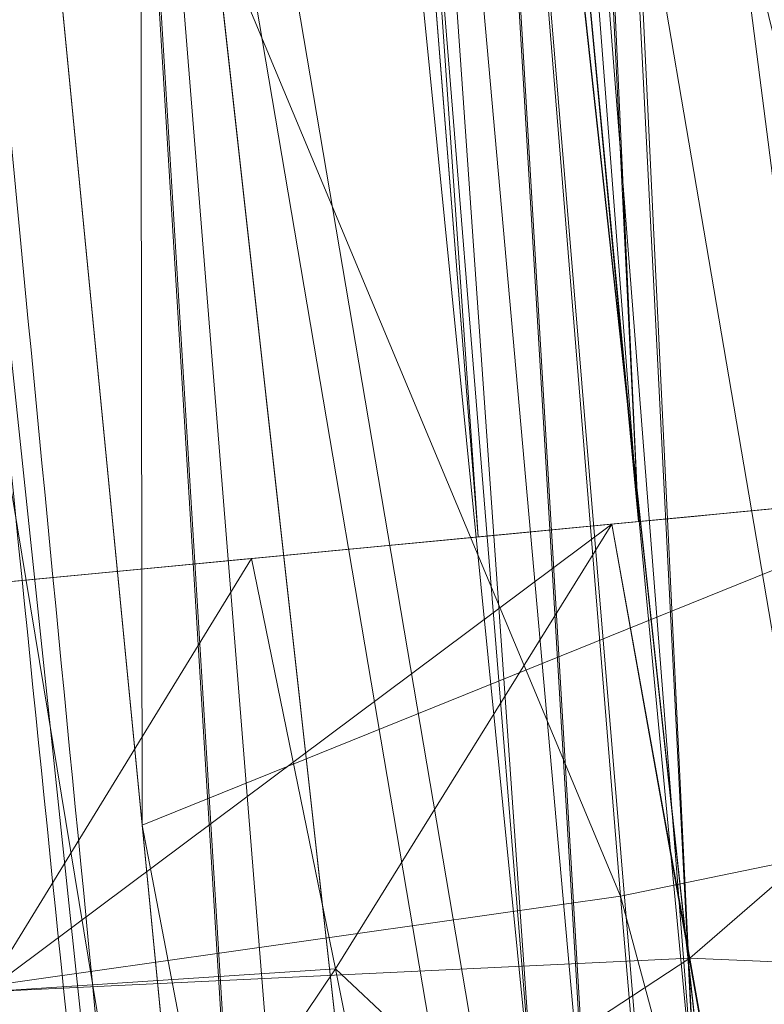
# Model space of a CAD drawing. Header units: millimetres. Extents: x -72 to 72, y -145 to 145.
# Tile 185 of 256: x -56.514 to -56.403, y -5.455 to -5.308. Entities that reach past the tile are written whole.
import ezdxf

# ---------------------------------------------------------------- set-up
doc = ezdxf.new("R2010")
doc.units = ezdxf.units.MM
doc.layers.add('1', color=7, linetype='CONTINUOUS')

msp = doc.modelspace()

# ---------------------------------------------------------------- linework, layer by layer
at = {"layer": '1', "color": 163, "linetype": 'Continuous', "lineweight": 13, "extrusion": (0, 0, -1)}
for centre, radius in [((0, 2.781752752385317e-14, 144.004626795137), 61.0180546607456), ((-5.6843418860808e-14, -1.73472347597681e-14, 147), 60.9142135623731), ((3.46944695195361e-15, 0, 145), 60), ((-5.6843418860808e-14, -1.73472347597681e-14, 146), 59.50000000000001)]:
    msp.add_circle(centre, radius, dxfattribs=at)
at = {"layer": '1', "color": 163, "linetype": 'Continuous', "lineweight": 13}
for centre, radius in [((0, -2.03130073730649e-13, -145), 60.4433756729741), ((5.6843418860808e-14, -1.73472347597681e-14, -146.707106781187), 60.20710678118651), ((-3.46944695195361e-15, 0, -146), 60)]:
    msp.add_circle(centre, radius, dxfattribs=at)
at = {"layer": '1', "color": 163, "linetype": 'Continuous', "lineweight": 13, "extrusion": (0, 0, -1)}
for centre, end in [((56.5357835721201, -5.472218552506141, 27.1147202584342), 174.4714420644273), ((56.5357835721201, -5.4722185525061, 28.0423962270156), 174.4714420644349)]:
    msp.add_arc(centre, 0.3, 91.9999999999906, end, dxfattribs=at)
at = {"layer": '1', "color": 163, "linetype": 'Continuous', "lineweight": 13, "extrusion": (-0.09497366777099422, 0.9954797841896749, 4.122867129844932e-05)}
msp.add_arc((56.80000000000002, -25.16375588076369, -0.00103746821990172), 0.3, 92.00885982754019, 180, dxfattribs=at)
at = {"layer": '1', "color": 163, "linetype": 'Continuous', "lineweight": 13, "extrusion": (0.09497367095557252, -0.9954797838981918, 4.092959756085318e-05)}
msp.add_arc((-56.79999999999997, -22.88472354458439, -0.0009366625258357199), 0.3, 272.0088614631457, 0, dxfattribs=at)
at = {"layer": '1', "color": 163, "linetype": 'Continuous', "lineweight": 13}
for points, knots in [([(-56.0092195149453, 7.430836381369, -40.1881047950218), (-56.38767568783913, 4.578259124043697, -40.18600039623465), (-56.64075283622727, 0.1337488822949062, -40.18517426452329), (-56.24041456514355, -6.020940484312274, -40.18873368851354), (-55.54351012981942, -10.71621283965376, -40.19373372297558), (-54.41900416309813, -15.45484477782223, -40.20106422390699), (-52.84662861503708, -20.19210887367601, -40.21072519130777), (-50.80930273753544, -24.8840909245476, -40.2227166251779), (-48.29613211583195, -29.47758556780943, -40.23703852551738), (-45.29549098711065, -33.91822466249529, -40.25369089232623), (-41.8019172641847, -38.14185204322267, -40.27267372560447), (-37.82569878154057, -42.09225020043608, -40.29398702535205), (-33.38333123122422, -45.70420284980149, -40.31763079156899), (-28.49088723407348, -48.91009564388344, -40.34360502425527), (-21.41016006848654, -52.54962415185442, -40.38134462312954), (-15.5376816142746, -54.48108172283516, -40.41314502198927), (-11.445770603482, -55.3284003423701, -40.43589893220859)], [0, 0, 0, 0, 0.125, 0.1875, 0.25, 0.3125, 0.375, 0.4375, 0.5, 0.5625, 0.625, 0.6875, 0.75, 0.8125, 0.875, 1, 1, 1, 1]), ([(-56.50000000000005, -4.895578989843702e-16, -15.81462433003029), (-56.49999999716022, -0.967056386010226, -15.8120534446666), (-56.45043392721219, -2.918040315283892, -15.80691167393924), (-56.14086936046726, -6.892608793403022, -15.79662813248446), (-55.33779639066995, -11.96000647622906, -15.78377370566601), (-53.65336816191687, -18.09517495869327, -15.76834839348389), (-51.21658996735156, -24.15893938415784, -15.75292308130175), (-48.02467232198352, -30.0154777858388, -15.73749776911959), (-44.10762326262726, -35.52636955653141, -15.72207245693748), (-39.52881410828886, -40.56063158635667, -15.70664714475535), (-36.0977595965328, -43.52332059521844, -15.69636360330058), (-34.30725113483, -44.89167162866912, -15.6912218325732)], [0, 0, 0, 0, 0.0625, 0.125, 0.25, 0.375, 0.5, 0.625, 0.75, 0.875, 1, 1, 1, 1]), ([(-55.91457505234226, -8.112350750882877, 2.210525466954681), (-55.9145750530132, -8.112350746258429, 2.011898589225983), (-55.91884842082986, -8.083226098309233, 1.714010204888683), (-55.93257334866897, -7.987496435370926, 1.328353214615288), (-55.95146157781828, -7.854415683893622, 0.9540829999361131), (-55.97751838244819, -7.667474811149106, 0.602428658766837), (-56.00916038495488, -7.43208539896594, 0.2834669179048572), (-56.04396318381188, -7.16693626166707, -0.01106210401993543), (-56.09196141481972, -6.784186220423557, -0.3272902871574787), (-56.15292874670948, -6.259450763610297, -0.6089304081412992), (-56.21373513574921, -5.690380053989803, -0.7844507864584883), (-56.27084702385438, -5.097407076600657, -0.8451463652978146), (-56.32124444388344, -4.503559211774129, -0.786934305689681), (-56.36370913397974, -3.932450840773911, -0.6124789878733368), (-56.39803037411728, -3.405208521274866, -0.3308860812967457), (-56.4195624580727, -3.020539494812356, -0.01398472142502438), (-56.43293153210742, -2.754283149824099, 0.2813028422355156), (-56.44405179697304, -2.518255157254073, 0.601143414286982), (-56.4519597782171, -2.33108323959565, 0.9535836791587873), (-56.45726540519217, -2.197733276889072, 1.328166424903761), (-56.46094534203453, -2.101845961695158, 1.714005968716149), (-56.46196900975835, -2.072688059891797, 2.011902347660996), (-56.46196900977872, -2.072688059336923, 2.210525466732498)], [0, 0, 0, 0, 0.0625, 0.09375, 0.125, 0.1875, 0.21875, 0.25, 0.3125, 0.375, 0.4375, 0.5, 0.5625, 0.625, 0.6875, 0.75, 0.78125, 0.8125, 0.875, 0.90625, 0.9375, 1, 1, 1, 1]), ([(-56.7512972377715, -2.383510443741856, 2.21052546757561), (-56.74993746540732, -2.383462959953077, 2.029694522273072), (-56.74571761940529, -2.419858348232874, 1.667386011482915), (-56.73674530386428, -2.54965556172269, 1.241287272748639), (-56.72688013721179, -2.705235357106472, 0.913366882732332), (-56.71527821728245, -2.889739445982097, 0.6071992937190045), (-56.69706896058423, -3.17614235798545, 0.2591153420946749), (-56.67334524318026, -3.524382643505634, -0.02507754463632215), (-56.65088933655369, -3.831298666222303, -0.2085073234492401), (-56.62573347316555, -4.1591360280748, -0.3625610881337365), (-56.59054431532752, -4.584481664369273, -0.4907298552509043), (-56.54104447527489, -5.125634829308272, -0.5430971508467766), (-56.48732308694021, -5.657653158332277, -0.4899864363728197), (-56.43028662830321, -6.174318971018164, -0.332969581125), (-56.37331350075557, -6.649939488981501, -0.07849021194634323), (-56.31994561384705, -7.063952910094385, 0.2609895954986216), (-56.27245922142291, -7.409227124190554, 0.6811675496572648), (-56.24154640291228, -7.619235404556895, 1.073387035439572), (-56.22247815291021, -7.741833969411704, 1.414802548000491), (-56.2080468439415, -7.828763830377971, 1.762067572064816), (-56.20235645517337, -7.855560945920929, 2.029326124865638), (-56.20099668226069, -7.855608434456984, 2.21052546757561)], [0, 0, 0, 0, 0.0625, 0.125, 0.15625, 0.1875, 0.25, 0.3125, 0.34375, 0.375, 0.4375, 0.5, 0.5625, 0.625, 0.6875, 0.75, 0.8125, 0.875, 0.90625, 0.9375, 1, 1, 1, 1]), ([(-56.41575306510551, -6.805293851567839, 2.21052546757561), (-56.4157531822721, -6.805293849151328, 2.100019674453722), (-56.41668659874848, -6.783233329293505, 1.879082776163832), (-56.42618558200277, -6.654571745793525, 1.454083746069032), (-56.45547036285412, -6.341494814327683, 0.9867190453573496), (-56.50615936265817, -5.780958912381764, 0.6128160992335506), (-56.55931492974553, -5.120367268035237, 0.4810822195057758), (-56.60599039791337, -4.459039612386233, 0.6119504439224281), (-56.64120211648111, -3.897184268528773, 0.9861636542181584), (-56.65862973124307, -3.584132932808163, 1.454138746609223), (-56.66556635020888, -3.455343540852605, 1.879060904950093), (-56.66670783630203, -3.433463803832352, 2.100022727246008), (-56.66670800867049, -3.433463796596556, 2.21052546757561)], [0, 0, 0, 0, 0.0625, 0.125, 0.25, 0.375, 0.5, 0.625, 0.75, 0.875, 0.9375, 1, 1, 1, 1]), ([(-56.2009966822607, -7.855608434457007, 3.3684217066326), (-56.20308612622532, -7.855535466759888, 3.549715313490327), (-56.2099013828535, -7.828477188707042, 3.819966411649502), (-56.22599293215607, -7.740013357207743, 4.169359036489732), (-56.24128139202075, -7.648811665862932, 4.422382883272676), (-56.25951903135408, -7.533995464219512, 4.663983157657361), (-56.28789058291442, -7.346921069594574, 4.974395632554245), (-56.32868222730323, -7.063925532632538, 5.317468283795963), (-56.37564867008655, -6.713064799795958, 5.604276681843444), (-56.41431523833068, -6.407659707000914, 5.786676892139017), (-56.44372289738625, -6.166241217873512, 5.900429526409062), (-56.4735500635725, -5.910845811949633, 5.991529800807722), (-56.51231243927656, -5.565098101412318, 6.077500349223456), (-56.54028190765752, -5.29893665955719, 6.103926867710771), (-56.5583502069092, -5.118497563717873, 6.103859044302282)], [0, 0, 0, 0, 0.125, 0.1875, 0.25, 0.3125, 0.375, 0.5, 0.625, 0.6875, 0.75, 0.8125, 0.875, 1, 1, 1, 1])]:
    msp.add_open_spline(points, degree=3, knots=knots, dxfattribs=at)
for points in [[(-56.23323908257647, -5.45503476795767, -32.4565483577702), (-56.42598237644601, -3.46349639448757, -32.4565483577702), (-56.51348885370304, -1.461741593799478, -32.4565483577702), (-56.49510826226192, 0.5389968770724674, -32.4565483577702)], [(-56.49510826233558, 0.5389968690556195, -22.8847805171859), (-56.51321418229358, -1.431843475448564, -22.8847805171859), (-56.42857404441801, -3.403670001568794, -22.8847805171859), (-56.24180938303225, -5.365746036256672, -22.8847805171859)], [(-56.00921601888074, -7.430861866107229, 18.8118951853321), (-56.2600298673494, -5.540369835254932, 18.81333807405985), (-56.41473390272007, -3.637931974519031, 18.81424762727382), (-56.47320866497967, -1.739725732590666, 18.814623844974)], [(-56.46193399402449, -1.991451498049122, -30.08078868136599), (-56.42098849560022, -3.147947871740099, -30.08078868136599), (-56.34471493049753, -4.303199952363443, -30.08078868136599), (-56.23323910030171, -5.455034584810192, -30.08078868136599)], [(-56.24180940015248, -5.365745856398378, -25.16370783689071), (-56.34863279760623, -4.243501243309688, -25.16370783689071), (-56.42204642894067, -3.118066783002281, -25.1637078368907), (-56.4619339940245, -1.991451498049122, -25.1637078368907)], [(-56.46196900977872, -2.072688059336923, 2.210525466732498), (-56.46196900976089, -2.072688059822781, 2.597512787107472), (-56.46067028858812, -2.109750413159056, 3.37157786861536), (-56.45415363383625, -2.278388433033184, 4.521660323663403), (-56.44227295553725, -2.561141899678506, 5.649064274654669), (-56.42339985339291, -2.951563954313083, 6.743719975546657), (-56.39589612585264, -3.442745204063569, 7.796861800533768), (-56.35703555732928, -4.033635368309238, 8.797113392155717), (-56.30393463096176, -4.72192084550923, 9.732372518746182), (-56.25721627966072, -5.239285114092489, 10.30747413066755), (-56.23059349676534, -5.510925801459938, 10.5818132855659)], [(-56.6002171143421, -4.360046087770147, 6.52640882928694), (-56.58979176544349, -4.490916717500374, 6.817147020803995), (-56.56609578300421, -4.778299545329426, 7.384909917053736), (-56.52095765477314, -5.278481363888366, 8.184771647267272), (-56.46453519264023, -5.846988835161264, 8.936167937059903), (-56.41784907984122, -6.27214733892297, 9.40374308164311), (-56.3918550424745, -6.496423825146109, 9.6290545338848)], [(-56.5583502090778, -5.118497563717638, 5.054035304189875), (-56.54977494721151, -5.229637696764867, 5.054082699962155), (-56.53234825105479, -5.447659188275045, 5.032658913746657), (-56.50498093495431, -5.767597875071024, 4.936051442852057), (-56.47894946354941, -6.057788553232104, 4.781612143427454), (-56.45483780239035, -6.317336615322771, 4.569558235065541), (-56.43529605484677, -6.527236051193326, 4.315071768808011), (-56.42111027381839, -6.685728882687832, 4.020500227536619), (-56.41399472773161, -6.782626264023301, 3.702353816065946), (-56.41424899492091, -6.805241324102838, 3.479760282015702), (-56.41575306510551, -6.805293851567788, 3.368421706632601)], [(-56.4723474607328, -5.69445908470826, -24.5662281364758), (-56.4666507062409, -5.69465801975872, -24.73049644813), (-56.4961877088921, -5.55659584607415, -24.8646816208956), (-56.5327819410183, -5.39351787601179, -24.8639402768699)], [(-56.5327819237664, -5.3935179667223, -23.184539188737), (-56.4961506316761, -5.55676110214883, -23.1837971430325), (-56.4666549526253, -5.69465787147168, -23.3181058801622), (-56.4723474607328, -5.69445908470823, -23.4822513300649)]]:
    msp.add_open_spline(points, degree=3, dxfattribs=at)
for points in [[(-56.89024180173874, 41.52245447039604, -163.0000025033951), (-52.44118720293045, 40.07687047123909, -163.0000025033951), (-55.84102869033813, -40.98785668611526, -163.0000025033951), (-62.30000033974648, 2.306488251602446e-14, -163.0000025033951)], [(-55.53851276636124, -9.792938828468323, -124.3697926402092), (-55.53851276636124, 9.792938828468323, -124.3697926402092), (-62.40474805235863, 1.535410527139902, -124.4750171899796)], [(-62.40474805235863, 1.535410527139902, -124.4750171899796), (-63.04597854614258, -11.36612799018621, -124.5216652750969), (-55.53851276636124, -9.792938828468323, -124.3697926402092)], [(-55.90719729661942, -8.199820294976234, 23.02965894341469), (-56.31855502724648, 1.039334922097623, 24.85322020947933), (-56.47311359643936, -1.739719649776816, 18.81472207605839)], [(-56.49749934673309, 7.885715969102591e-07, -15.81462472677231), (-56.49510771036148, 0.5389968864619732, -22.88478054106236), (-56.24181032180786, -5.365746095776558, -22.88472279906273)], [(-56.27178400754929, -5.040970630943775, -40.18835723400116), (-56.2332384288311, -5.455034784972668, -32.45654702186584), (-56.49510771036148, 0.5389968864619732, -32.45649486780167)], [(-64.80000168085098, 5.467848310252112e-15, -146.9999998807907), (-70.21337002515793, -46.85711488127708, -146.9999998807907), (-58.95090475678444, -45.68128287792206, -146.9999998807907), (-56.01524189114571, -43.03799942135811, -146.9999998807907)], [(-55.64790219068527, -24.7760433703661, -146.9999998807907), (-60.91421470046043, -1.734723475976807e-14, -146.9999998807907), (-64.80000168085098, 5.467848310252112e-15, -146.9999998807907), (-56.01524189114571, -43.03799942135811, -146.9999998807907)], [(-62.30000033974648, 2.306488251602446e-14, -163.0000025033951), (-55.84102869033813, -40.98785668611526, -163.0000025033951), (-59.62562188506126, -43.73752325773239, -163.0000025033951)], [(-57.48506635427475, -18.67802999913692, -144.9999958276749), (-60.11226028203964, -6.318053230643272, -144.9999958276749), (-59.99999865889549, 0, -144.9999958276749), (-54.8127256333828, -24.40419793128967, -144.9999958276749)], [(-58.68885666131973, -12.47470173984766, -145.9999978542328), (-59.99999865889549, 7.347880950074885e-15, -145.9999978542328), (-59.50000137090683, -1.734723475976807e-14, -145.9999978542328), (-54.35595288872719, -24.20083060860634, -145.9999978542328)], [(-56.24181032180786, -5.365746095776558, -22.88472279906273), (-55.11743575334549, -12.42248341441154, -15.78262820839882), (-56.49749934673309, 7.885715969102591e-07, -15.81462472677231)], [(-56.49999901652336, -4.895579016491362e-16, 18.8148058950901), (-56.41844496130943, -3.034643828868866, 6.894958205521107), (-56.23059347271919, -5.510925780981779, 10.58181282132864)], [(-56.49999901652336, -4.895579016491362e-16, -15.81462472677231), (-55.70816621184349, -7.114699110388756, -15.79630002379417), (-56.26952275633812, -5.098120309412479, -0.8244041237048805)], [(-56.47321045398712, -1.739722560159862, 18.81472207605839), (-56.49999901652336, -4.895579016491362e-16, 18.8148058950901), (-56.23059347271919, -5.510925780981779, 10.58181282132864)], [(-56.47321045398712, -1.739722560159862, 18.81472207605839), (-56.20402842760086, -5.775575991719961, 10.76341606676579), (-56.1707615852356, -6.090596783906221, 10.82441862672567)], [(-56.1707615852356, -6.090596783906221, 10.82441862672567), (-56.03202059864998, -7.151142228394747, 18.81203427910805), (-56.47321045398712, -1.739722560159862, 18.81472207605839)], [(-56.23059347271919, -5.510925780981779, 10.58181282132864), (-56.20402842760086, -5.775575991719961, 10.76341606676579), (-56.47321045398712, -1.739722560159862, 18.81472207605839)], [(-56.47311359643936, -1.739719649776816, 18.81472207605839), (-56.00921809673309, -7.43083655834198, 18.81189458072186), (-55.90719729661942, -8.199820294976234, 23.02965894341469)], [(-56.28883466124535, -4.846465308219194, -26.51703543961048), (-56.24181032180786, -5.365745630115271, -25.16370825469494), (-56.46193400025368, -1.991451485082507, -25.16365982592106)], [(-56.46193400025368, -1.991451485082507, -30.08078783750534), (-56.2332384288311, -5.455034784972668, -30.08073940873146), (-56.28883466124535, -4.846465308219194, -28.64008024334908)], [(-56.44528567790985, -2.41666124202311, -22.88478054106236), (-56.46245554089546, -2.417279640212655, -22.97600172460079), (-56.26212060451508, -5.367686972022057, -22.9752454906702)], [(-56.26212060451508, -5.367686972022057, -22.9752454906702), (-56.24460801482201, -5.366012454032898, -22.88478054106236), (-56.44528567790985, -2.41666124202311, -22.88478054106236)], [(-56.46245554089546, -2.417279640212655, -22.97600172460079), (-56.50365725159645, -2.419045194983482, -23.0585616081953), (-56.26634880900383, -5.36809116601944, -22.99709431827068)], [(-56.26634880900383, -5.36809116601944, -22.99709431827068), (-56.26212060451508, -5.367686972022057, -22.9752454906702), (-56.46245554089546, -2.417279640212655, -22.97600172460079)], [(-56.50365725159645, -2.419045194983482, -23.0585616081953), (-56.56798556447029, -2.421800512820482, -23.12467806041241), (-56.32840842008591, -5.374015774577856, -23.09310436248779)], [(-56.50365725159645, -2.419045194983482, -23.0585616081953), (-56.32840842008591, -5.374015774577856, -23.09310436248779), (-56.26634880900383, -5.36809116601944, -22.99709431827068)], [(-56.56798556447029, -2.421800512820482, -23.12467806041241), (-56.6493459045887, -2.425284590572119, -23.16809631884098), (-56.42174929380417, -5.382923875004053, -23.15877377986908)], [(-56.42174929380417, -5.382923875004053, -23.15877377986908), (-56.32840842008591, -5.374015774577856, -23.09310436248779), (-56.56798556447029, -2.421800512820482, -23.12467806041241)], [(-56.6493459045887, -2.425284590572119, -23.16809631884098), (-56.44576624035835, -5.385215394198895, -23.16434681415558), (-56.42174929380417, -5.382923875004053, -23.15877377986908)], [(-56.53278157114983, -5.393518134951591, -23.18453975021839), (-56.44576624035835, -5.385215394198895, -23.16434681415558), (-56.6493459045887, -2.425284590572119, -23.16809631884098)], [(-56.25775456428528, -5.457417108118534, -32.34423696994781), (-56.50171637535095, -2.464033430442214, -32.28276595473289), (-56.46051466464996, -2.462235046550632, -32.36532583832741)], [(-56.46051466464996, -2.462235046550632, -32.36532583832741), (-56.44334480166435, -2.46146903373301, -32.45654702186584), (-56.23601749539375, -5.455303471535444, -32.45655074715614)], [(-56.46051466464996, -2.462235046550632, -32.36532583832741), (-56.25352635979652, -5.457005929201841, -32.36608579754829), (-56.25775456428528, -5.457417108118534, -32.34423696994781)], [(-56.23601749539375, -5.455303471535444, -32.45655074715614), (-56.25352635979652, -5.457005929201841, -32.36608579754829), (-56.46051466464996, -2.462235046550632, -32.36532583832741)], [(-56.31980299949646, -5.46344043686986, -32.24822878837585), (-56.56604096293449, -2.466839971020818, -32.21664950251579), (-56.50171637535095, -2.464033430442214, -32.28276595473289)], [(-56.25775456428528, -5.457417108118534, -32.34423696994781), (-56.31980299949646, -5.46344043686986, -32.24822878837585), (-56.50171637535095, -2.464033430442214, -32.28276595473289)], [(-56.41313269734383, -5.472496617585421, -32.18255937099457), (-56.6473975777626, -2.47038877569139, -32.17323124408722), (-56.56604096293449, -2.466839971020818, -32.21664950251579)], [(-56.56604096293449, -2.466839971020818, -32.21664950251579), (-56.31980299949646, -5.46344043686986, -32.24822878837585), (-56.41313269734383, -5.472496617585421, -32.18255937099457)], [(-56.73559382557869, -2.474254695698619, -32.15670213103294), (-56.6473975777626, -2.47038877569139, -32.17323124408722), (-56.43714219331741, -5.474826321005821, -32.17698633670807)], [(-56.41313269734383, -5.472496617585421, -32.18255937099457), (-56.43714219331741, -5.474826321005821, -32.17698633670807), (-56.6473975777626, -2.47038877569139, -32.17323124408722)], [(-56.43714219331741, -5.474826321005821, -32.17698633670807), (-56.52414634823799, -5.483266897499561, -32.15679153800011), (-56.73559382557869, -2.474254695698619, -32.15670213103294)], [(-56.23059347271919, -5.510925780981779, 10.58181282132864), (-56.42695724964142, -2.96865776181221, 6.732896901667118), (-56.37239664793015, -4.141541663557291, 8.71265958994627)], [(-56.43530935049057, -3.684033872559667, -24.98995698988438), (-56.39416351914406, -3.681345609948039, -25.07251314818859), (-56.26634880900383, -5.36809116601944, -25.05138516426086)], [(-56.32840842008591, -5.374015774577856, -24.95537512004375), (-56.49955198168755, -3.688229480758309, -24.92384240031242), (-56.43530935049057, -3.684033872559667, -24.98995698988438)], [(-56.43530935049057, -3.684033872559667, -24.98995698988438), (-56.30416423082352, -5.371701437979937, -24.99288320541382), (-56.32840842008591, -5.374015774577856, -24.95537512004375)], [(-56.26634880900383, -5.36809116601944, -25.05138516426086), (-56.30416423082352, -5.371701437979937, -24.99288320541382), (-56.43530935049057, -3.684033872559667, -24.98995698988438)], [(-56.42174929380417, -5.382923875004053, -24.88970570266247), (-56.5808080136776, -3.693534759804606, -24.88042041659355), (-56.49955198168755, -3.688229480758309, -24.92384240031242)], [(-56.49955198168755, -3.688229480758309, -24.92384240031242), (-56.32840842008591, -5.374015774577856, -24.95537512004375), (-56.42174929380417, -5.382923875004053, -24.88970570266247)], [(-56.5808080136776, -3.693534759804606, -24.88042041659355), (-56.44575133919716, -5.385213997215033, -24.88413639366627), (-56.53278157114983, -5.393517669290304, -24.86393973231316)], [(-56.42174929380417, -5.382923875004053, -24.88970570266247), (-56.44575133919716, -5.385213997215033, -24.88413639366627), (-56.5808080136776, -3.693534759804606, -24.88042041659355)], [(-56.25775456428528, -5.457417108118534, -30.19310906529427), (-56.39122053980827, -3.726111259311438, -30.17198294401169), (-56.43237009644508, -3.728832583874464, -30.2545391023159)], [(-56.31980299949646, -5.46344043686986, -30.28911910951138), (-56.43237009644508, -3.728832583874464, -30.2545391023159), (-56.49660527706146, -3.733078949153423, -30.320655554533)], [(-56.43237009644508, -3.728832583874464, -30.2545391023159), (-56.31980299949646, -5.46344043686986, -30.28911910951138), (-56.25775456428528, -5.457417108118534, -30.19310906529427)], [(-56.49660527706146, -3.733078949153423, -30.320655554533), (-56.57785758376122, -3.738448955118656, -30.36407567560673), (-56.41313269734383, -5.472496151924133, -30.35478852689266)], [(-56.49660527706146, -3.733078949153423, -30.320655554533), (-56.35830387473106, -5.467175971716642, -30.31620755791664), (-56.31980299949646, -5.46344043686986, -30.28911910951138)], [(-56.41313269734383, -5.472496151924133, -30.35478852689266), (-56.35830387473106, -5.467175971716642, -30.31620755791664), (-56.49660527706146, -3.733078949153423, -30.320655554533)], [(-56.57785758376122, -3.738448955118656, -30.36407567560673), (-56.43713101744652, -5.474824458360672, -30.36035783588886), (-56.41313269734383, -5.472496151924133, -30.35478852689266)], [(-56.52414634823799, -5.483266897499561, -30.38055449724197), (-56.43713101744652, -5.474824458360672, -30.36035783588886), (-56.57785758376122, -3.738448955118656, -30.36407567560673)], [(-56.37239664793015, -4.141541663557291, 8.71265958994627), (-56.43492564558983, -4.231567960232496, 8.654936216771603), (-56.30680546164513, -5.671653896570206, 10.4292556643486)], [(-56.43492564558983, -4.231567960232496, 8.654936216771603), (-56.48184940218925, -4.267482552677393, 8.633533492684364), (-56.35377392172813, -5.70391584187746, 10.40172390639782)], [(-56.35377392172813, -5.70391584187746, 10.40172390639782), (-56.30680546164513, -5.671653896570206, 10.4292556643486), (-56.43492564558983, -4.231567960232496, 8.654936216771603)], [(-56.35377392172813, -5.70391584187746, 10.40172390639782), (-56.48184940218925, -4.267482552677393, 8.633533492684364), (-56.53522163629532, -4.294277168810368, 8.618923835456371)], [(-56.40728399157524, -5.728432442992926, 10.38254052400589), (-56.53522163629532, -4.294277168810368, 8.618923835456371), (-56.64631351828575, -4.318572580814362, 8.610313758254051)], [(-56.53522163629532, -4.294277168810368, 8.618923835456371), (-56.40728399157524, -5.728432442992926, 10.38254052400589), (-56.35377392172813, -5.70391584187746, 10.40172390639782)], [(-56.64631351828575, -4.318572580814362, 8.610313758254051), (-56.51869252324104, -5.752164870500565, 10.36978513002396), (-56.40728399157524, -5.728432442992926, 10.38254052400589)], [(-56.60021677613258, -4.360046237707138, 6.526408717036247), (-56.39185383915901, -6.496423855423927, 9.629054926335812), (-56.86561390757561, -6.48466544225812, 9.640692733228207)], [(-56.4960241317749, -5.428341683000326, 8.077886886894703), (-56.60021677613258, -4.360046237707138, 6.526408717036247), (-56.4974844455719, -4.379353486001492, 6.513931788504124)], [(-56.39225617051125, -5.386406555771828, 8.099895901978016), (-56.4974844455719, -4.379353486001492, 6.513931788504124), (-56.4938485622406, -4.380036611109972, 6.513490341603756)], [(-56.4974844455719, -4.379353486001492, 6.513931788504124), (-56.39225617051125, -5.386406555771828, 8.099895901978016), (-56.4960241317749, -5.428341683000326, 8.077886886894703)], [(-56.39225617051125, -5.386406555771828, 8.099895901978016), (-56.4938485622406, -4.380036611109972, 6.513490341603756), (-56.40290677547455, -4.43349638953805, 6.486073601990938)], [(-56.37241899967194, -5.428240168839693, 4.970539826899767), (-56.45128712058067, -5.108807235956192, 5.030033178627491), (-56.35388195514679, -5.099989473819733, 4.962602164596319)], [(-56.34612590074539, -5.725983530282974, 0.6977271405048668), (-56.39973655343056, -5.103911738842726, 0.5774019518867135), (-56.45130574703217, -5.108574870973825, 0.5489156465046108)], [(-56.39971792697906, -5.104139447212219, 6.1563472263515), (-56.45128712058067, -5.108807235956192, 6.127861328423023), (-56.33660405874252, -6.162474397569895, 5.918906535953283)], [(-56.55835196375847, -5.118497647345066, 5.054035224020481), (-56.45128712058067, -5.108807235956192, 5.030033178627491), (-56.42446130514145, -5.438975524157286, 4.99798497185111)], [(-56.39871209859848, -5.74194360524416, 0.6720833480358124), (-56.45130574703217, -5.108574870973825, 0.5489156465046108), (-56.5052293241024, -5.113452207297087, 0.5316055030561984)], [(-56.45128712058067, -5.108807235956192, 6.127861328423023), (-56.50521442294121, -5.113688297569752, 6.11055176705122), (-56.38916790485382, -6.160932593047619, 5.901685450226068)], [(-56.45130574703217, -5.108574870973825, 0.5489156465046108), (-56.39871209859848, -5.74194360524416, 0.6720833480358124), (-56.34612590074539, -5.725983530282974, 0.6977271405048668)], [(-56.38916790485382, -6.160932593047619, 5.901685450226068), (-56.33660405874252, -6.162474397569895, 5.918906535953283), (-56.45128712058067, -5.108807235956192, 6.127861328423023)], [(-56.37241899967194, -5.428240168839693, 4.970539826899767), (-56.42446130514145, -5.438975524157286, 4.99798497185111), (-56.45128712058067, -5.108807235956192, 5.030033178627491)], [(-56.33612722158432, -6.166301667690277, -0.3383446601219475), (-56.45067617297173, -5.115065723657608, -0.5489261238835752), (-56.39911442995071, -5.110456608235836, -0.5774156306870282)], [(-56.45381286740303, -5.753627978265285, 0.6573858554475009), (-56.5052293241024, -5.113452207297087, 0.5316055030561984), (-56.55836686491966, -5.118260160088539, 0.5249120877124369)], [(-56.50521442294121, -5.113688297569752, 6.11055176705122), (-56.55835196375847, -5.118497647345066, 6.103858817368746), (-56.44103139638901, -6.163099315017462, 5.893811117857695)], [(-56.5052293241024, -5.113452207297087, 0.5316055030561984), (-56.45381286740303, -5.753627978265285, 0.6573858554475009), (-56.39871209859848, -5.74194360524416, 0.6720833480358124)], [(-56.44103139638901, -6.163099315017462, 5.893811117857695), (-56.38916790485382, -6.160932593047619, 5.901685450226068), (-56.50521442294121, -5.113688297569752, 6.11055176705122)], [(-56.38868361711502, -6.164721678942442, -0.3211315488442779), (-56.50459602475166, -5.119913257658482, -0.5316094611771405), (-56.45067617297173, -5.115065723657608, -0.5489261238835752)], [(-56.45067617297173, -5.115065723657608, -0.5489261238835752), (-56.33612722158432, -6.166301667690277, -0.3383446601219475), (-56.38868361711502, -6.164721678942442, -0.3211315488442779)], [(-56.55836686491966, -5.118260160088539, 0.5249120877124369), (-56.50804936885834, -5.760981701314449, 0.6529360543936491), (-56.45381286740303, -5.753627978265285, 0.6573858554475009)], [(-56.90491199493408, -5.973633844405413, 5.918983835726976), (-56.46410584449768, -5.978529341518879, 5.933397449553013), (-56.55835196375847, -5.118497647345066, 6.103858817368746), (-56.98108673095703, -5.118451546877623, 6.089096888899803)], [(-56.42446130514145, -5.438975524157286, 4.99798497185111), (-56.53258413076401, -5.454325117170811, 5.019533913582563), (-56.55835196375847, -5.118497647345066, 5.054035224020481)], [(-56.44054338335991, -6.166847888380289, -0.3132537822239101), (-56.55772611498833, -5.12471329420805, -0.5249071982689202), (-56.50459602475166, -5.119913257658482, -0.5316094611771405)], [(-56.50459602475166, -5.119913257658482, -0.5316094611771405), (-56.38868361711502, -6.164721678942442, -0.3211315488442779), (-56.44054338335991, -6.166847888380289, -0.3132537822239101)], [(-56.99010193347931, -5.160009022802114, -0.5024793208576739), (-56.53652548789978, -5.160302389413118, -0.5182753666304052), (-56.44863843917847, -5.993570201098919, -0.3515271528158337), (-56.91370368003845, -5.988321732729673, -0.3363394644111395)], [(-56.41411244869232, -5.448279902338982, -24.88339692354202), (-56.42576888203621, -5.383307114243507, -24.8879436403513), (-56.32840842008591, -5.374015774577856, -24.95537512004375)], [(-56.32840842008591, -5.374015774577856, -24.95537512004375), (-56.3182532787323, -5.452348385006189, -24.94976110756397), (-56.41411244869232, -5.448279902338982, -24.88339692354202)], [(-56.37422576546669, -5.378388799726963, -23.13204854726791), (-56.42576888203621, -5.383307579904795, -23.16053584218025), (-56.40322715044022, -5.509949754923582, -23.18261004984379)], [(-56.40322715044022, -5.509949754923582, -23.18261004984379), (-56.35327473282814, -5.516242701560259, -23.15579913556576), (-56.37422576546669, -5.378388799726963, -23.13204854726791)], [(-56.51944503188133, -5.453278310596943, -24.85809847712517), (-56.53278157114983, -5.393517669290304, -24.86393973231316), (-56.42576888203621, -5.383307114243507, -24.8879436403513)], [(-56.42576888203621, -5.383307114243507, -24.8879436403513), (-56.41411244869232, -5.448279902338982, -24.88339692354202), (-56.51944503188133, -5.453278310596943, -24.85809847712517)], [(-56.42576888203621, -5.383307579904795, -23.16053584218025), (-56.47967010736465, -5.388450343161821, -23.17784540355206), (-56.46710842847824, -5.449854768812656, -23.18279445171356)], [(-56.40322715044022, -5.509949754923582, -23.18261004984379), (-56.42576888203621, -5.383307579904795, -23.16053584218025), (-56.46710842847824, -5.449854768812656, -23.18279445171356)], [(-56.4960241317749, -5.428341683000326, 8.077886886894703), (-56.39225617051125, -5.386406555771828, 8.099895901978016), (-56.29000812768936, -6.506325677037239, 9.607135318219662)], [(-56.47967010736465, -5.388450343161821, -23.17784540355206), (-56.53278157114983, -5.393518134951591, -23.18453975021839), (-56.51943385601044, -5.453325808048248, -23.19038659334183)], [(-56.51943385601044, -5.453325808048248, -23.19038659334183), (-56.46710842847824, -5.449854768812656, -23.18279445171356), (-56.47967010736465, -5.388450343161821, -23.17784540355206)], [(-56.53278157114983, -5.393517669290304, -24.86393973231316), (-56.51212483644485, -5.486437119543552, -24.84921365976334), (-56.95966631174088, -5.470316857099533, -24.83057603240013)], [(-56.95966631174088, -5.470316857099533, -23.21790345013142), (-56.51240795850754, -5.485481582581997, -23.20378459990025), (-56.53278157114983, -5.393518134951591, -23.18453975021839)], [(-56.29000812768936, -6.506325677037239, 9.607135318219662), (-56.39185383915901, -6.496423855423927, 9.629054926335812), (-56.4960241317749, -5.428341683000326, 8.077886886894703)], [(-56.42446130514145, -5.438975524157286, 4.99798497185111), (-56.37241899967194, -5.428240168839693, 4.970539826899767), (-56.34541437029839, -5.732662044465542, 4.877495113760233)], [(-56.53258413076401, -5.454325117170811, 5.019533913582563), (-56.42446130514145, -5.438975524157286, 4.99798497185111), (-56.39796704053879, -5.748962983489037, 4.902674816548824)], [(-56.34541437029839, -5.732662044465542, 4.877495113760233), (-56.39796704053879, -5.748962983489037, 4.902674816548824), (-56.42446130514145, -5.438975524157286, 4.99798497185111)], [(-56.50709941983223, -5.509366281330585, -24.8408354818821), (-56.51944503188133, -5.453278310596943, -24.85809847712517), (-56.41411244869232, -5.448279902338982, -24.88339692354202)], [(-56.41411244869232, -5.448279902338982, -24.88339692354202), (-56.40324205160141, -5.509874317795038, -24.8658861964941), (-56.50709941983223, -5.509366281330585, -24.8408354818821)], [(-56.40324205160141, -5.509874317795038, -24.8658861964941), (-56.41411244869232, -5.448279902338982, -24.88339692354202), (-56.3182532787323, -5.452348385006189, -24.94976110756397)], [(-56.46710842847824, -5.449854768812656, -23.18279445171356), (-56.51943385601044, -5.453325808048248, -23.19038659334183), (-56.50708451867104, -5.509436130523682, -23.2076607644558)], [(-56.50708451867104, -5.509436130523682, -23.2076607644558), (-56.45545199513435, -5.507817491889, -23.1997836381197), (-56.46710842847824, -5.449854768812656, -23.18279445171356)], [(-56.46710842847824, -5.449854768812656, -23.18279445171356), (-56.45545199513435, -5.507817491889, -23.1997836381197), (-56.40322715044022, -5.509949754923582, -23.18261004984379)], [(-56.3182532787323, -5.452348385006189, -24.94976110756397), (-56.30865320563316, -5.526602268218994, -24.92844313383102), (-56.40324205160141, -5.509874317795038, -24.8658861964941)], [(-56.39796704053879, -5.748962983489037, 4.902674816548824), (-56.50721117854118, -5.769019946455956, 4.920428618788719), (-56.53258413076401, -5.454325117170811, 5.019533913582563)]]:
    msp.add_3dface(points, dxfattribs=at)

doc.saveas('drawing.dxf')
